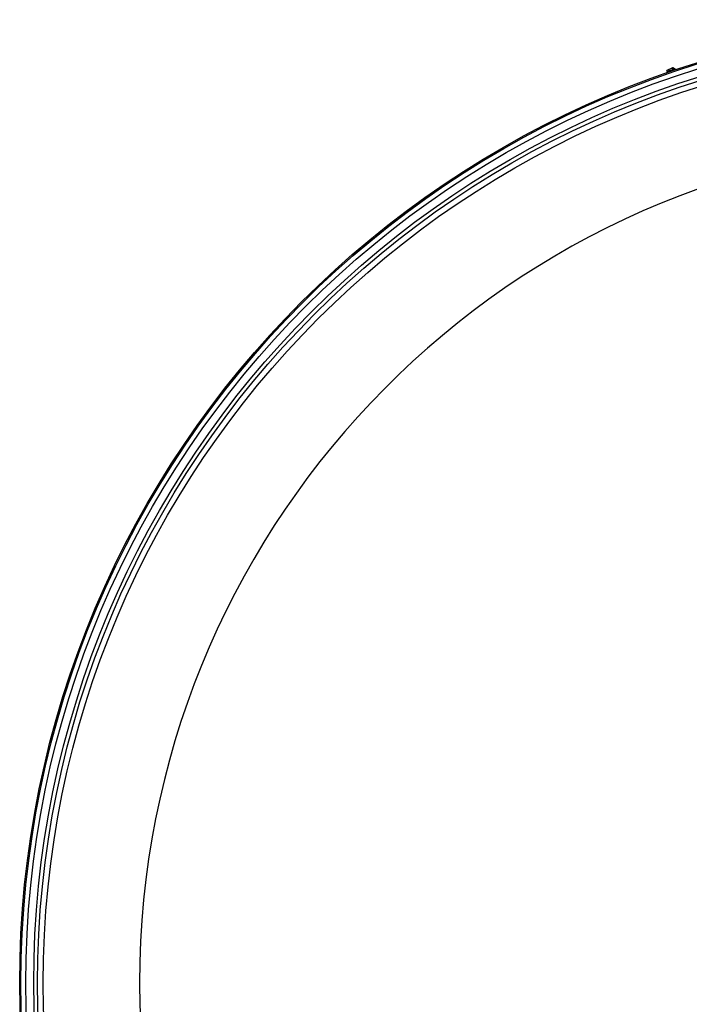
# Model space of a CAD drawing. Header units: millimetres. Extents: x 0 to 420, y 0 to 297.
# Tile 25 of 33: x 317 to 331, y 240 to 260. Entities that reach past the tile are written whole.
import ezdxf

# ---------------------------------------------------------------- set-up
doc = ezdxf.new("R2010")
doc.units = ezdxf.units.MM
doc.header["$LTSCALE"] = 23.1
doc.layers.get('0').update_dxf_attribs({"linetype": 'CONTINUOUS'})
for name, color, linetype in [('01_GLOBAL', 7, 'CONTINUOUS'), ('SURFACES', 7, 'CONTINUOUS'), ('VISSERIE', 7, 'CONTINUOUS')]:
    doc.layers.add(name, color=color, linetype=linetype)

msp = doc.modelspace()

# ---------------------------------------------------------------- linework, layer by layer
at = {"color": 7, "linetype": 'Continuous'}
for p, q in [((330.239, 259.136), (330.357, 259.191)), ((330.359, 259.152), (330.346, 259.179)), ((330.36, 259.191), (330.357, 259.191)), ((330.38, 259.161), (330.367, 259.189)), ((330.247, 259.099), (330.234, 259.127)), ((330.237, 259.133), (330.239, 259.136)), ((330.292, 259.121), (330.279, 259.148))]:
    msp.add_line(p, q, dxfattribs=at)
msp.add_arc((336.674, 240.512), 17.207, 92.9723, 180, dxfattribs=at)
for points in [[(330.279, 259.148), (330.288, 259.156), (330.297, 259.162), (330.306, 259.167)], [(330.314, 259.171), (330.324, 259.175), (330.335, 259.178), (330.346, 259.179)], [(330.346, 259.179), (330.347, 259.183), (330.349, 259.187), (330.353, 259.189)], [(330.355, 259.19), (330.357, 259.191), (330.359, 259.191), (330.36, 259.191)], [(330.36, 259.191), (330.363, 259.19), (330.365, 259.19), (330.367, 259.189)], [(330.234, 259.127), (330.239, 259.133), (330.245, 259.138), (330.252, 259.142)], [(330.237, 259.133), (330.236, 259.131), (330.235, 259.129), (330.234, 259.127)], [(330.257, 259.144), (330.264, 259.147), (330.272, 259.148), (330.279, 259.148)]]:
    msp.add_open_spline(points, degree=3, dxfattribs=at)
at = {"layer": '01_GLOBAL', "color": 7, "linetype": 'Continuous'}
msp.add_circle((336.674, 240.512), 19.656, dxfattribs=at)
at = {"layer": 'SURFACES', "color": 7, "linetype": 'Continuous'}
for radius in [19.63, 19.37, 19.175]:
    msp.add_circle((336.674, 240.512), radius, dxfattribs=at)
at = {"layer": 'SURFACES', "color": 9, "linetype": 'Continuous'}
for radius in [19.531, 19.292]:
    msp.add_circle((336.674, 240.512), radius, dxfattribs=at)
at = {"layer": 'SURFACES', "color": 7, "linetype": 'Continuous'}
msp.add_arc((336.674, 240.512), 17.207, 180, 360, dxfattribs=at)
at = {"layer": 'VISSERIE', "color": 7, "linetype": 'Continuous'}
for q in [(330.252, 259.102), (330.402, 259.155)]:
    msp.add_line((330.396, 259.169), q, dxfattribs=at)

doc.saveas('drawing.dxf')
